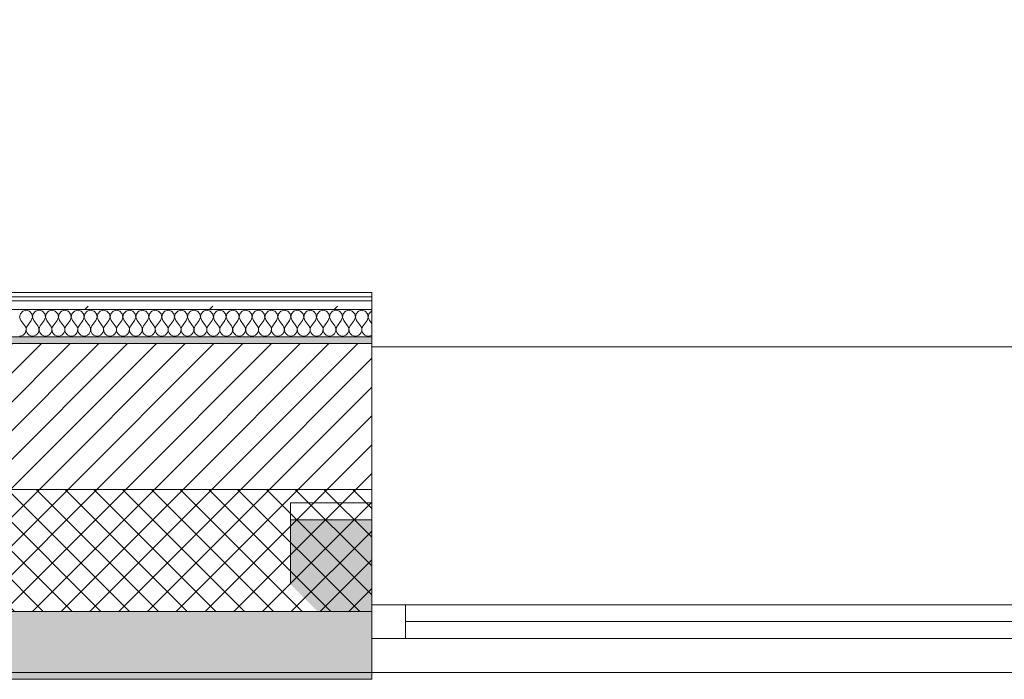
# Model space of a CAD drawing. Header units: millimetres. Extents: x -30280 to 19093, y -17460 to 4378.
# Tile 35 of 188: x -25886 to -24433, y -1699 to -727. Entities that reach past the tile are written whole.
import ezdxf

# ---------------------------------------------------------------- set-up
doc = ezdxf.new("R2010")
doc.units = ezdxf.units.MM
doc.header["$MEASUREMENT"] = 0
doc.linetypes.add('Wipeout_Contour', pattern=[1000, 0, -1000])
for name, color, linetype in [('12_FAÇ_Façana', 7, 'Continuous'), ('Nuevo_06_COT_Generals', 7, 'Continuous'), ('Nuevo_08_E_Envans secs', 7, 'Continuous'), ('Ventanas Archicad', 7, 'Continuous')]:
    doc.layers.add(name, color=color, linetype=linetype)
for name, color, linetype, lineweight in [('12_FAÇ_Façana_Pluma_Nº__1', 7, 'Continuous', 5), ('12_FAÇ_Façana_Pluma_Nº__2', 8, 'Continuous', 5), ('12_FAÇ_Façana_Pluma_Nº__7', 7, 'Continuous', 5), ('Nuevo_06_COT_Generals_Pluma_Nº__1', 7, 'Continuous', 5), ('Nuevo_08_E_Envans secs_Pluma_Nº__1', 7, 'Continuous', 5), ('Ventanas Archicad_Pluma_Nº__1', 7, 'Continuous', 5), ('Ventanas Archicad_Pluma_Nº__7', 7, 'Continuous', 5)]:
    doc.layers.add(name, color=color, linetype=linetype, lineweight=lineweight)
for name, color, linetype, lineweight, true_color in [('12_FAÇ_Façana_Pluma_Nº__102', 7, 'Continuous', 5, 0xcccccc), ('12_FAÇ_Façana_Pluma_Nº__174', 7, 'Continuous', 13, 0xe4ad2c), ('12_FAÇ_Façana_Pluma_Nº__176', 7, 'Continuous', 15, 0x93a0c6), ('Nuevo_08_E_Envans secs_Pluma_Nº__102', 7, 'Continuous', 5, 0xcccccc), ('Nuevo_08_E_Envans secs_Pluma_Nº__171', 171, 'Continuous', 13, 0xaaaaff), ('Nuevo_08_E_Envans secs_Pluma_Nº__177', 7, 'Continuous', 15, 0xf7e046)]:
    doc.layers.add(name, color=color, linetype=linetype, lineweight=lineweight, true_color=true_color)
doc.styles.add('Estilo_Generado_1', font='txt')
doc.dimstyles.new('Estilo_Generado__2', dxfattribs={"dimtxt": 100, "dimasz": 38, "dimexe": 0.18, "dimexo": 300, "dimgap": 0, "dimtad": 1, "dimlfac": 0.001, "dimzin": 0, "dimdsep": 46, "dimtxsty": 'Estilo_Generado_1', "dimblk": 'ARROWHEAD_2', "dimblk1": 'ARROWHEAD_2', "dimblk2": 'ARROWHEAD_2', "dimcen": 0.09, "dimclrd": 7, "dimclre": 7, "dimclrt": 7, "dimadec": 0, "dimazin": 0, "dimtfac": 1, "dimtdec": 4, "dimtmove": 0, "dimatfit": 3, "dimfxl": 0, "dimtolj": 1, "dimtzin": 0, "dimarcsym": 0})
pattern_1 = [(0, (0, 0), (0, 75), [0, -75])]
pattern_2 = [(45, (0, 0), (-183.8478, 183.8478), [195, -65]), (45, (7e-14, 183.85), (-183.8478, 183.8478), [195, -65])]

# ---------------------------------------------------------------- blocks, each defined once
blk = doc.blocks.new('Muro_4_1', base_point=(-28050.8, -1194))
at = {"layer": '12_FAÇ_Façana_Pluma_Nº__102', "linetype": 'Continuous', "lineweight": 0, "true_color": 0xe5e5e5}
for points in [[(-27698, -1689), (-25366.4, -1689), (-25366.4, -1599), (-27762.1, -1599)], [(-27690.8, -1699), (-25366.4, -1699), (-25366.4, -1689), (-27690.8, -1689)]]:
    blk.add_hatch(color=254, dxfattribs=at).paths.add_polyline_path(points)
at = {"layer": '12_FAÇ_Façana_Pluma_Nº__174', "linetype": 'Continuous', "lineweight": 13, "true_color": 0xe4ad2c}
h = blk.add_hatch(dxfattribs=at)
h.set_pattern_fill('SATE_Aislamiento_0001', color=42, style=0, pattern_type=2)
h.set_pattern_definition([(45, (0, 0), (-21.213203, 21.213203), []), (135, (0, 0), (21.213203, 21.213203), [])])
h.paths.add_polyline_path([(-27762.1, -1599), (-25366.4, -1599), (-25366.4, -1419), (-27890.5, -1419)])
at = {"layer": '12_FAÇ_Façana_Pluma_Nº__176', "linetype": 'Continuous', "lineweight": 0, "true_color": 0x495063}
blk.add_hatch(color=251, dxfattribs=at).paths.add_polyline_path([(-25366.4, -1194), (-28050.8, -1194), (-28043.7, -1204), (-25366.4, -1204)])
at = {"layer": '12_FAÇ_Façana_Pluma_Nº__2', "linetype": 'Continuous', "lineweight": 5}
h = blk.add_hatch(dxfattribs=at)
h.set_pattern_fill('Ceramic_0001', color=8, style=0, pattern_type=2)
h.set_pattern_definition([(45, (0, 0), (-21.213203, 21.213203), [])])
h.paths.add_polyline_path([(-27890.5, -1419), (-25366.4, -1419), (-25366.4, -1204), (-28043.7, -1204)])
at = {"layer": '12_FAÇ_Façana_Pluma_Nº__7', "color": 7, "linetype": 'Continuous', "lineweight": 5}
for p, q in [((-25366.4, -1204), (-28043.7, -1204)), ((-27890.5, -1419), (-25366.4, -1419)), ((-27762.1, -1599), (-25366.4, -1599)), ((-27698, -1689), (-25366.4, -1689))]:
    blk.add_line(p, q, dxfattribs=at)
at = {"layer": '12_FAÇ_Façana_Pluma_Nº__7', "color": 7, "linetype": 'Continuous', "lineweight": 5, "flags": 128}
for points in [[(-25366.4, -1194), (-28050.8, -1194)], [(-25366.4, -1204), (-25366.4, -1194)], [(-25366.4, -1419), (-25366.4, -1204)], [(-25366.4, -1599), (-25366.4, -1419)], [(-25366.4, -1689), (-25366.4, -1599)], [(-27690.8, -1699), (-25366.4, -1699)], [(-25366.4, -1699), (-25366.4, -1689)]]:
    blk.add_lwpolyline(points, dxfattribs=at)
blk = doc.blocks.new('Ventana Vertical Multi-Faja 27_5')
at = {"layer": 'Ventanas Archicad_Pluma_Nº__1', "color": 7, "linetype": 'Continuous', "lineweight": 5}
for p, q in [((-600, 50), (600, 50)), ((-600, 0), (-550, 0)), ((-550, 0), (-550, -50)), ((-550, 0), (550, 0)), ((550, -50), (550, 0)), ((550, 0), (600, 0)), ((-550, -25), (550, -25)), ((-550, -50), (-600, -50)), ((550, -50), (-550, -50)), ((600, -50), (550, -50)), ((-600, -200), (-600, -175)), ((600, -200), (600, -175)), ((-600, -430), (600, -430))]:
    blk.add_line(p, q, dxfattribs=at)
at = {"layer": 'Ventanas Archicad_Pluma_Nº__7', "color": 7, "linetype": 'Continuous', "lineweight": 5}
for p, q in [((-600, 50), (-600, 40)), ((600, 50), (600, 40)), ((-600, 40), (-600, 0)), ((-600, 40), (-600, 0)), ((600, 40), (600, 0)), ((600, 40), (600, 0)), ((-600, 0), (-600, -50)), ((-600, 0), (-600, -50)), ((-600, 0), (-600, -50)), ((-600, 0), (-600, -50)), ((600, 0), (600, -50)), ((600, 0), (600, -50)), ((600, 0), (600, -50)), ((600, 0), (600, -50)), ((-600, -50), (-600, -80)), ((-600, -50), (-600, -80)), ((600, -50), (600, -80)), ((600, -50), (600, -80)), ((-600, -80), (-600, -175)), ((-600, -80), (-600, -175)), ((600, -80), (600, -175)), ((600, -80), (600, -175)), ((-600, -200), (-600, -420)), ((600, -200), (600, -420)), ((-600, -420), (-600, -430)), ((600, -420), (600, -430))]:
    blk.add_line(p, q, dxfattribs=at)
blk = doc.blocks.new('Muro_17_1', base_point=(-25366.4, -1209))
at = {"layer": '12_FAÇ_Façana', "linetype": 'Continuous', "lineweight": 0, "true_color": 0x000000}
h = blk.add_hatch(dxfattribs=at)
h.set_pattern_fill('Yeso_0001', color=18, style=0, pattern_type=2)
h.set_pattern_definition(pattern_1)
h.paths.add_polyline_path([(-25366.4, -1439), (-25486.4, -1439), (-25486.4, -1464), (-25366.4, -1464)])
h = blk.add_hatch(dxfattribs=at)
h.set_pattern_fill('Yeso_0001', color=18, style=0, pattern_type=2)
h.set_pattern_definition(pattern_1)
h.paths.add_polyline_path([(-24166.4, -1439), (-24166.4, -1464), (-24046.4, -1464), (-24046.4, -1439)])
at = {"layer": '12_FAÇ_Façana_Pluma_Nº__102', "linetype": 'Continuous', "lineweight": 0, "true_color": 0xe5e5e5}
for points in [[(-25486.4, -1559), (-25366.4, -1679), (-25366.4, -1464), (-25486.4, -1464)], [(-24046.4, -1559), (-24046.4, -1464), (-24166.4, -1464), (-24166.4, -1679)]]:
    blk.add_hatch(color=254, dxfattribs=at).paths.add_polyline_path(points)
at = {"layer": '12_FAÇ_Façana_Pluma_Nº__1', "color": 7, "linetype": 'Continuous', "lineweight": 5}
for p, q in [((-25486.4, -1439), (-25366.4, -1439)), ((-25486.4, -1464), (-25486.4, -1439)), ((-25366.4, -1439), (-25366.4, -1464)), ((-24166.4, -1439), (-24166.4, -1464)), ((-24046.4, -1439), (-24166.4, -1439)), ((-24046.4, -1464), (-24046.4, -1439)), ((-25366.4, -1464), (-25486.4, -1464)), ((-24166.4, -1464), (-24046.4, -1464))]:
    blk.add_line(p, q, dxfattribs=at)
at = {"layer": '12_FAÇ_Façana_Pluma_Nº__7', "color": 7, "linetype": 'Continuous', "lineweight": 5}
for p, q in [((-25366.4, -1219), (-25366.4, -1209)), ((-25366.4, -1439), (-25366.4, -1219)), ((-24166.4, -1219), (-24166.4, -1209)), ((-24166.4, -1439), (-24166.4, -1219)), ((-25486.4, -1559), (-25486.4, -1464)), ((-25366.4, -1559), (-25366.4, -1464)), ((-25366.4, -1559), (-25366.4, -1464)), ((-24166.4, -1559), (-24166.4, -1464)), ((-24166.4, -1559), (-24166.4, -1464)), ((-24046.4, -1559), (-24046.4, -1464)), ((-25366.4, -1589), (-25366.4, -1559)), ((-25366.4, -1589), (-25366.4, -1559)), ((-24166.4, -1589), (-24166.4, -1559)), ((-24166.4, -1589), (-24166.4, -1559)), ((-25366.4, -1639), (-25366.4, -1589)), ((-25366.4, -1639), (-25366.4, -1589)), ((-24166.4, -1639), (-24166.4, -1589)), ((-24166.4, -1639), (-24166.4, -1589)), ((-25366.4, -1679), (-25366.4, -1639)), ((-25366.4, -1679), (-25366.4, -1639)), ((-24166.4, -1679), (-24166.4, -1639)), ((-24166.4, -1679), (-24166.4, -1639)), ((-25366.4, -1689), (-25366.4, -1679)), ((-24166.4, -1689), (-24166.4, -1679))]:
    blk.add_line(p, q, dxfattribs=at)
at = {"layer": 'Ventanas Archicad', "color": 253, "linetype": 'Continuous', "lineweight": 5, "true_color": 0xa4a4a6, "zscale": 1000, "rotation": 180}
blk.add_blockref('Ventana Vertical Multi-Faja 27_5', (-24766.4, -1639), dxfattribs=at)
blk = doc.blocks.new('*X425')
at = {"layer": 'Nuevo_08_E_Envans secs_Pluma_Nº__102', "color": 254, "linetype": 'Continuous', "lineweight": 5, "true_color": 0xcccccc}
for p, q in [((-25884.7, -1160.2), (-25885.7, -1165.3)), ((-25881.2, -1156.4), (-25884.7, -1160.2)), ((-25876.2, -1154.9), (-25881.2, -1156.4)), ((-25871.2, -1156.4), (-25876.2, -1154.9)), ((-25867.7, -1160.2), (-25871.2, -1156.4)), ((-25866.7, -1165.3), (-25867.7, -1160.2)), ((-25865.7, -1160.2), (-25866.6, -1165.3)), ((-25862.1, -1156.4), (-25865.7, -1160.2)), ((-25857.1, -1154.9), (-25862.1, -1156.4)), ((-25852.1, -1156.4), (-25857.1, -1154.9)), ((-25848.6, -1160.2), (-25852.1, -1156.4)), ((-25847.7, -1165.3), (-25848.6, -1160.2)), ((-25846.6, -1160.2), (-25847.6, -1165.3)), ((-25843.1, -1156.4), (-25846.6, -1160.2)), ((-25838.1, -1154.9), (-25843.1, -1156.4)), ((-25833.1, -1156.4), (-25838.1, -1154.9)), ((-25829.6, -1160.2), (-25833.1, -1156.4)), ((-25828.6, -1165.3), (-25829.6, -1160.2)), ((-25827.6, -1160.2), (-25828.5, -1165.3)), ((-25824.1, -1156.4), (-25827.6, -1160.2)), ((-25819, -1154.9), (-25824.1, -1156.4)), ((-25814, -1156.4), (-25819, -1154.9)), ((-25810.5, -1160.2), (-25814, -1156.4)), ((-25809.6, -1165.3), (-25810.5, -1160.2)), ((-25808.5, -1160.2), (-25809.5, -1165.3)), ((-25805, -1156.4), (-25808.5, -1160.2)), ((-25800, -1154.9), (-25805, -1156.4)), ((-25795, -1156.4), (-25800, -1154.9)), ((-25791.5, -1160.2), (-25795, -1156.4)), ((-25790.5, -1165.3), (-25791.5, -1160.2)), ((-25789.5, -1160.2), (-25790.4, -1165.3)), ((-25786, -1156.4), (-25789.5, -1160.2)), ((-25781, -1154.9), (-25786, -1156.4)), ((-25775.9, -1156.4), (-25781, -1154.9)), ((-25772.4, -1160.2), (-25775.9, -1156.4)), ((-25771.5, -1165.3), (-25772.4, -1160.2)), ((-25770.4, -1160.2), (-25771.4, -1165.3)), ((-25766.9, -1156.4), (-25770.4, -1160.2)), ((-25761.9, -1154.9), (-25766.9, -1156.4)), ((-25756.9, -1156.4), (-25761.9, -1154.9)), ((-25753.4, -1160.2), (-25756.9, -1156.4)), ((-25752.4, -1165.3), (-25753.4, -1160.2)), ((-25751.4, -1160.2), (-25752.3, -1165.3)), ((-25747.9, -1156.4), (-25751.4, -1160.2)), ((-25742.9, -1154.9), (-25747.9, -1156.4)), ((-25737.9, -1156.4), (-25742.9, -1154.9)), ((-25734.3, -1160.2), (-25737.9, -1156.4)), ((-25733.4, -1165.3), (-25734.3, -1160.2)), ((-25732.3, -1160.2), (-25733.3, -1165.3)), ((-25728.8, -1156.4), (-25732.3, -1160.2)), ((-25723.8, -1154.9), (-25728.8, -1156.4)), ((-25718.8, -1156.4), (-25723.8, -1154.9)), ((-25715.3, -1160.2), (-25718.8, -1156.4)), ((-25714.3, -1165.3), (-25715.3, -1160.2)), ((-25713.3, -1160.2), (-25714.2, -1165.3)), ((-25709.8, -1156.4), (-25713.3, -1160.2)), ((-25704.8, -1154.9), (-25709.8, -1156.4)), ((-25699.8, -1156.4), (-25704.8, -1154.9)), ((-25696.2, -1160.2), (-25699.8, -1156.4)), ((-25695.3, -1165.3), (-25696.2, -1160.2)), ((-25694.2, -1160.2), (-25695.2, -1165.3)), ((-25690.7, -1156.4), (-25694.2, -1160.2)), ((-25685.7, -1154.9), (-25690.7, -1156.4)), ((-25680.7, -1156.4), (-25685.7, -1154.9)), ((-25677.2, -1160.2), (-25680.7, -1156.4)), ((-25676.2, -1165.3), (-25677.2, -1160.2)), ((-25675.2, -1160.2), (-25676.2, -1165.3)), ((-25671.7, -1156.4), (-25675.2, -1160.2)), ((-25666.7, -1154.9), (-25671.7, -1156.4)), ((-25661.7, -1156.4), (-25666.7, -1154.9)), ((-25658.1, -1160.2), (-25661.7, -1156.4)), ((-25657.2, -1165.3), (-25658.1, -1160.2)), ((-25656.1, -1160.2), (-25657.1, -1165.3)), ((-25652.6, -1156.4), (-25656.1, -1160.2)), ((-25647.6, -1154.9), (-25652.6, -1156.4)), ((-25642.6, -1156.4), (-25647.6, -1154.9)), ((-25639.1, -1160.2), (-25642.6, -1156.4)), ((-25638.1, -1165.3), (-25639.1, -1160.2)), ((-25637.1, -1160.2), (-25638.1, -1165.3)), ((-25633.6, -1156.4), (-25637.1, -1160.2)), ((-25628.6, -1154.9), (-25633.6, -1156.4)), ((-25623.6, -1156.4), (-25628.6, -1154.9)), ((-25620.1, -1160.2), (-25623.6, -1156.4)), ((-25619.1, -1165.3), (-25620.1, -1160.2)), ((-25618, -1160.2), (-25619, -1165.3)), ((-25614.5, -1156.4), (-25618, -1160.2)), ((-25609.5, -1154.9), (-25614.5, -1156.4)), ((-25604.5, -1156.4), (-25609.5, -1154.9)), ((-25601, -1160.2), (-25604.5, -1156.4)), ((-25600, -1165.3), (-25601, -1160.2)), ((-25599, -1160.2), (-25600, -1165.3)), ((-25595.5, -1156.4), (-25599, -1160.2)), ((-25590.5, -1154.9), (-25595.5, -1156.4)), ((-25585.5, -1156.4), (-25590.5, -1154.9)), ((-25582, -1160.2), (-25585.5, -1156.4)), ((-25581, -1165.3), (-25582, -1160.2)), ((-25579.9, -1160.2), (-25580.9, -1165.3)), ((-25576.4, -1156.4), (-25579.9, -1160.2)), ((-25571.4, -1154.9), (-25576.4, -1156.4)), ((-25566.4, -1156.4), (-25571.4, -1154.9)), ((-25562.9, -1160.2), (-25566.4, -1156.4)), ((-25561.9, -1165.3), (-25562.9, -1160.2)), ((-25560.9, -1160.2), (-25561.9, -1165.3)), ((-25557.4, -1156.4), (-25560.9, -1160.2)), ((-25552.4, -1154.9), (-25557.4, -1156.4)), ((-25547.4, -1156.4), (-25552.4, -1154.9)), ((-25543.9, -1160.2), (-25547.4, -1156.4)), ((-25542.9, -1165.3), (-25543.9, -1160.2)), ((-25541.9, -1160.2), (-25542.8, -1165.3)), ((-25538.3, -1156.4), (-25541.9, -1160.2)), ((-25533.3, -1154.9), (-25538.3, -1156.4)), ((-25528.3, -1156.4), (-25533.3, -1154.9)), ((-25524.8, -1160.2), (-25528.3, -1156.4)), ((-25523.8, -1165.3), (-25524.8, -1160.2)), ((-25522.8, -1160.2), (-25523.8, -1165.3)), ((-25519.3, -1156.4), (-25522.8, -1160.2)), ((-25514.3, -1154.9), (-25519.3, -1156.4)), ((-25509.3, -1156.4), (-25514.3, -1154.9)), ((-25505.8, -1160.2), (-25509.3, -1156.4)), ((-25504.8, -1165.3), (-25505.8, -1160.2)), ((-25503.8, -1160.2), (-25504.7, -1165.3)), ((-25500.2, -1156.4), (-25503.8, -1160.2)), ((-25495.2, -1154.9), (-25500.2, -1156.4)), ((-25490.2, -1156.4), (-25495.2, -1154.9)), ((-25486.7, -1160.2), (-25490.2, -1156.4)), ((-25485.8, -1165.3), (-25486.7, -1160.2)), ((-25484.7, -1160.2), (-25485.7, -1165.3)), ((-25481.2, -1156.4), (-25484.7, -1160.2)), ((-25476.2, -1154.9), (-25481.2, -1156.4)), ((-25471.2, -1156.4), (-25476.2, -1154.9)), ((-25467.7, -1160.2), (-25471.2, -1156.4)), ((-25466.7, -1165.3), (-25467.7, -1160.2)), ((-25465.7, -1160.2), (-25466.6, -1165.3)), ((-25462.1, -1156.4), (-25465.7, -1160.2)), ((-25457.1, -1154.9), (-25462.1, -1156.4)), ((-25452.1, -1156.4), (-25457.1, -1154.9)), ((-25448.6, -1160.2), (-25452.1, -1156.4)), ((-25447.7, -1165.3), (-25448.6, -1160.2)), ((-25446.6, -1160.2), (-25447.6, -1165.3)), ((-25443.1, -1156.4), (-25446.6, -1160.2)), ((-25438.1, -1154.9), (-25443.1, -1156.4)), ((-25433.1, -1156.4), (-25438.1, -1154.9)), ((-25429.6, -1160.2), (-25433.1, -1156.4)), ((-25428.6, -1165.3), (-25429.6, -1160.2)), ((-25427.6, -1160.2), (-25428.5, -1165.3)), ((-25424.1, -1156.4), (-25427.6, -1160.2)), ((-25419, -1154.9), (-25424.1, -1156.4)), ((-25414, -1156.4), (-25419, -1154.9)), ((-25410.5, -1160.2), (-25414, -1156.4)), ((-25409.6, -1165.3), (-25410.5, -1160.2)), ((-25408.5, -1160.2), (-25409.5, -1165.3)), ((-25405, -1156.4), (-25408.5, -1160.2)), ((-25400, -1154.9), (-25405, -1156.4)), ((-25395, -1156.4), (-25400, -1154.9)), ((-25391.5, -1160.2), (-25395, -1156.4)), ((-25390.5, -1165.3), (-25391.5, -1160.2)), ((-25389.5, -1160.2), (-25390.4, -1165.3)), ((-25386, -1156.4), (-25389.5, -1160.2)), ((-25381, -1154.9), (-25386, -1156.4)), ((-25375.9, -1156.4), (-25381, -1154.9)), ((-25372.4, -1160.2), (-25375.9, -1156.4)), ((-25371.5, -1165.3), (-25372.4, -1160.2)), ((-25370.4, -1160.2), (-25371.4, -1165.3)), ((-25366.9, -1156.4), (-25370.4, -1160.2)), ((-25366.4, -1156.2), (-25366.9, -1156.4)), ((-25885.7, -1165.3), (-25883.8, -1170.2)), ((-25883.8, -1170.2), (-25878.1, -1177.8)), ((-25868.6, -1170.2), (-25874.3, -1177.8)), ((-25868.6, -1170.2), (-25866.7, -1165.3)), ((-25866.6, -1165.3), (-25864.8, -1170.2)), ((-25864.8, -1170.2), (-25859, -1177.8)), ((-25849.5, -1170.2), (-25855.2, -1177.8)), ((-25849.5, -1170.2), (-25847.7, -1165.3)), ((-25847.6, -1165.3), (-25845.7, -1170.2)), ((-25845.7, -1170.2), (-25840, -1177.8)), ((-25830.5, -1170.2), (-25836.2, -1177.8)), ((-25830.5, -1170.2), (-25828.6, -1165.3)), ((-25828.5, -1165.3), (-25826.7, -1170.2)), ((-25826.7, -1170.2), (-25821, -1177.8)), ((-25811.4, -1170.2), (-25817.1, -1177.8)), ((-25811.4, -1170.2), (-25809.6, -1165.3)), ((-25809.5, -1165.3), (-25807.6, -1170.2)), ((-25807.6, -1170.2), (-25801.9, -1177.8)), ((-25792.4, -1170.2), (-25798.1, -1177.8)), ((-25792.4, -1170.2), (-25790.5, -1165.3)), ((-25790.4, -1165.3), (-25788.6, -1170.2)), ((-25788.6, -1170.2), (-25782.9, -1177.8)), ((-25773.3, -1170.2), (-25779, -1177.8)), ((-25773.3, -1170.2), (-25771.5, -1165.3)), ((-25771.4, -1165.3), (-25769.5, -1170.2)), ((-25769.5, -1170.2), (-25763.8, -1177.8)), ((-25754.3, -1170.2), (-25760, -1177.8)), ((-25754.3, -1170.2), (-25752.4, -1165.3)), ((-25752.3, -1165.3), (-25750.5, -1170.2)), ((-25750.5, -1170.2), (-25744.8, -1177.8)), ((-25735.2, -1170.2), (-25741, -1177.8)), ((-25735.2, -1170.2), (-25733.4, -1165.3)), ((-25733.3, -1165.3), (-25731.4, -1170.2)), ((-25731.4, -1170.2), (-25725.7, -1177.8)), ((-25716.2, -1170.2), (-25721.9, -1177.8)), ((-25716.2, -1170.2), (-25714.3, -1165.3)), ((-25714.2, -1165.3), (-25712.4, -1170.2)), ((-25712.4, -1170.2), (-25706.7, -1177.8)), ((-25697.1, -1170.2), (-25702.9, -1177.8)), ((-25697.1, -1170.2), (-25695.3, -1165.3)), ((-25695.2, -1165.3), (-25693.3, -1170.2)), ((-25693.3, -1170.2), (-25687.6, -1177.8)), ((-25678.1, -1170.2), (-25683.8, -1177.8)), ((-25678.1, -1170.2), (-25676.2, -1165.3)), ((-25676.2, -1165.3), (-25674.3, -1170.2)), ((-25674.3, -1170.2), (-25668.6, -1177.8)), ((-25659, -1170.2), (-25664.8, -1177.8)), ((-25659, -1170.2), (-25657.2, -1165.3)), ((-25657.1, -1165.3), (-25655.2, -1170.2)), ((-25655.2, -1170.2), (-25649.5, -1177.8)), ((-25640, -1170.2), (-25645.7, -1177.8)), ((-25640, -1170.2), (-25638.1, -1165.3)), ((-25638.1, -1165.3), (-25636.2, -1170.2)), ((-25636.2, -1170.2), (-25630.5, -1177.8)), ((-25621, -1170.2), (-25626.7, -1177.8)), ((-25621, -1170.2), (-25619.1, -1165.3)), ((-25619, -1165.3), (-25617.1, -1170.2)), ((-25617.1, -1170.2), (-25611.4, -1177.8)), ((-25601.9, -1170.2), (-25607.6, -1177.8)), ((-25601.9, -1170.2), (-25600, -1165.3)), ((-25600, -1165.3), (-25598.1, -1170.2)), ((-25598.1, -1170.2), (-25592.4, -1177.8)), ((-25582.9, -1170.2), (-25588.6, -1177.8)), ((-25582.9, -1170.2), (-25581, -1165.3)), ((-25580.9, -1165.3), (-25579, -1170.2)), ((-25579, -1170.2), (-25573.3, -1177.8)), ((-25563.8, -1170.2), (-25569.5, -1177.8)), ((-25563.8, -1170.2), (-25561.9, -1165.3)), ((-25561.9, -1165.3), (-25560, -1170.2)), ((-25560, -1170.2), (-25554.3, -1177.8)), ((-25544.8, -1170.2), (-25550.5, -1177.8)), ((-25544.8, -1170.2), (-25542.9, -1165.3)), ((-25542.8, -1165.3), (-25541, -1170.2)), ((-25541, -1170.2), (-25535.2, -1177.8)), ((-25525.7, -1170.2), (-25531.4, -1177.8)), ((-25525.7, -1170.2), (-25523.8, -1165.3)), ((-25523.8, -1165.3), (-25521.9, -1170.2)), ((-25521.9, -1170.2), (-25516.2, -1177.8)), ((-25506.7, -1170.2), (-25512.4, -1177.8)), ((-25506.7, -1170.2), (-25504.8, -1165.3)), ((-25504.7, -1165.3), (-25502.9, -1170.2)), ((-25502.9, -1170.2), (-25497.1, -1177.8)), ((-25487.6, -1170.2), (-25493.3, -1177.8)), ((-25487.6, -1170.2), (-25485.8, -1165.3)), ((-25485.7, -1165.3), (-25483.8, -1170.2)), ((-25483.8, -1170.2), (-25478.1, -1177.8)), ((-25468.6, -1170.2), (-25474.3, -1177.8)), ((-25468.6, -1170.2), (-25466.7, -1165.3)), ((-25466.6, -1165.3), (-25464.8, -1170.2)), ((-25464.8, -1170.2), (-25459, -1177.8)), ((-25449.5, -1170.2), (-25455.2, -1177.8)), ((-25449.5, -1170.2), (-25447.7, -1165.3)), ((-25447.6, -1165.3), (-25445.7, -1170.2)), ((-25445.7, -1170.2), (-25440, -1177.8)), ((-25430.5, -1170.2), (-25436.2, -1177.8)), ((-25430.5, -1170.2), (-25428.6, -1165.3)), ((-25428.5, -1165.3), (-25426.7, -1170.2)), ((-25426.7, -1170.2), (-25421, -1177.8)), ((-25411.4, -1170.2), (-25417.1, -1177.8)), ((-25411.4, -1170.2), (-25409.6, -1165.3)), ((-25409.5, -1165.3), (-25407.6, -1170.2)), ((-25407.6, -1170.2), (-25401.9, -1177.8)), ((-25392.4, -1170.2), (-25398.1, -1177.8)), ((-25392.4, -1170.2), (-25390.5, -1165.3)), ((-25390.4, -1165.3), (-25388.6, -1170.2)), ((-25388.6, -1170.2), (-25382.9, -1177.8)), ((-25373.3, -1170.2), (-25379, -1177.8)), ((-25373.3, -1170.2), (-25371.5, -1165.3)), ((-25371.4, -1165.3), (-25369.5, -1170.2)), ((-25369.5, -1170.2), (-25366.4, -1174.3)), ((-25880.7, -1191.6), (-25878.7, -1189.9)), ((-25878.7, -1189.9), (-25877.2, -1187.8)), ((-25876.8, -1180.1), (-25878.1, -1177.8)), ((-25877.2, -1187.8), (-25876.4, -1185.3)), ((-25876.2, -1182.6), (-25876.8, -1180.1)), ((-25876.4, -1185.3), (-25876.2, -1182.6)), ((-25875.6, -1180.1), (-25876.2, -1182.6)), ((-25876.2, -1182.6), (-25876, -1185.3)), ((-25876, -1185.3), (-25875.2, -1187.8)), ((-25874.3, -1177.8), (-25875.6, -1180.1)), ((-25875.2, -1187.8), (-25873.7, -1189.9)), ((-25873.7, -1189.9), (-25871.7, -1191.6)), ((-25861.7, -1191.6), (-25859.6, -1189.9)), ((-25859.6, -1189.9), (-25858.1, -1187.8)), ((-25857.8, -1180.1), (-25859, -1177.8)), ((-25858.1, -1187.8), (-25857.3, -1185.3)), ((-25857.2, -1182.6), (-25857.8, -1180.1)), ((-25857.3, -1185.3), (-25857.2, -1182.6)), ((-25856.5, -1180.1), (-25857.1, -1182.6)), ((-25857.1, -1182.6), (-25857, -1185.3)), ((-25857, -1185.3), (-25856.1, -1187.8)), ((-25855.2, -1177.8), (-25856.5, -1180.1)), ((-25856.1, -1187.8), (-25854.6, -1189.9)), ((-25854.6, -1189.9), (-25852.6, -1191.6)), ((-25842.6, -1191.6), (-25840.6, -1189.9)), ((-25840.6, -1189.9), (-25839.1, -1187.8)), ((-25838.7, -1180.1), (-25840, -1177.8)), ((-25839.1, -1187.8), (-25838.3, -1185.3)), ((-25838.1, -1182.6), (-25838.7, -1180.1)), ((-25838.3, -1185.3), (-25838.1, -1182.6)), ((-25837.5, -1180.1), (-25838.1, -1182.6)), ((-25838.1, -1182.6), (-25837.9, -1185.3)), ((-25837.9, -1185.3), (-25837.1, -1187.8)), ((-25836.2, -1177.8), (-25837.5, -1180.1)), ((-25837.1, -1187.8), (-25835.6, -1189.9)), ((-25835.6, -1189.9), (-25833.6, -1191.6)), ((-25823.6, -1191.6), (-25821.5, -1189.9)), ((-25821.5, -1189.9), (-25820.1, -1187.8)), ((-25819.7, -1180.1), (-25821, -1177.8)), ((-25820.1, -1187.8), (-25819.2, -1185.3)), ((-25819.1, -1182.6), (-25819.7, -1180.1)), ((-25819.2, -1185.3), (-25819.1, -1182.6)), ((-25818.4, -1180.1), (-25819, -1182.6)), ((-25819, -1182.6), (-25818.9, -1185.3)), ((-25818.9, -1185.3), (-25818, -1187.8)), ((-25817.1, -1177.8), (-25818.4, -1180.1)), ((-25818, -1187.8), (-25816.6, -1189.9)), ((-25816.6, -1189.9), (-25814.5, -1191.6)), ((-25804.5, -1191.6), (-25802.5, -1189.9)), ((-25802.5, -1189.9), (-25801, -1187.8)), ((-25800.6, -1180.1), (-25801.9, -1177.8)), ((-25801, -1187.8), (-25800.2, -1185.3)), ((-25800, -1182.6), (-25800.6, -1180.1)), ((-25800.2, -1185.3), (-25800, -1182.6)), ((-25799.4, -1180.1), (-25800, -1182.6)), ((-25800, -1182.6), (-25799.8, -1185.3)), ((-25799.8, -1185.3), (-25799, -1187.8)), ((-25798.1, -1177.8), (-25799.4, -1180.1)), ((-25799, -1187.8), (-25797.5, -1189.9)), ((-25797.5, -1189.9), (-25795.5, -1191.6)), ((-25785.5, -1191.6), (-25783.4, -1189.9)), ((-25783.4, -1189.9), (-25782, -1187.8)), ((-25781.6, -1180.1), (-25782.9, -1177.8)), ((-25782, -1187.8), (-25781.1, -1185.3)), ((-25781, -1182.6), (-25781.6, -1180.1)), ((-25781.1, -1185.3), (-25781, -1182.6)), ((-25780.3, -1180.1), (-25780.9, -1182.6)), ((-25780.9, -1182.6), (-25780.8, -1185.3)), ((-25780.8, -1185.3), (-25779.9, -1187.8)), ((-25779, -1177.8), (-25780.3, -1180.1)), ((-25779.9, -1187.8), (-25778.5, -1189.9)), ((-25778.5, -1189.9), (-25776.4, -1191.6)), ((-25766.4, -1191.6), (-25764.4, -1189.9)), ((-25764.4, -1189.9), (-25762.9, -1187.8)), ((-25762.5, -1180.1), (-25763.8, -1177.8)), ((-25762.9, -1187.8), (-25762.1, -1185.3)), ((-25761.9, -1182.6), (-25762.5, -1180.1)), ((-25762.1, -1185.3), (-25761.9, -1182.6)), ((-25761.3, -1180.1), (-25761.9, -1182.6)), ((-25761.9, -1182.6), (-25761.7, -1185.3)), ((-25761.7, -1185.3), (-25760.9, -1187.8)), ((-25760, -1177.8), (-25761.3, -1180.1)), ((-25760.9, -1187.8), (-25759.4, -1189.9)), ((-25759.4, -1189.9), (-25757.4, -1191.6)), ((-25747.4, -1191.6), (-25745.4, -1189.9)), ((-25745.4, -1189.9), (-25743.9, -1187.8)), ((-25743.5, -1180.1), (-25744.8, -1177.8)), ((-25743.9, -1187.8), (-25743, -1185.3)), ((-25742.9, -1182.6), (-25743.5, -1180.1)), ((-25743, -1185.3), (-25742.9, -1182.6)), ((-25742.2, -1180.1), (-25742.8, -1182.6)), ((-25742.8, -1182.6), (-25742.7, -1185.3)), ((-25742.7, -1185.3), (-25741.9, -1187.8)), ((-25741, -1177.8), (-25742.2, -1180.1)), ((-25741.9, -1187.8), (-25740.4, -1189.9)), ((-25740.4, -1189.9), (-25738.3, -1191.6)), ((-25728.3, -1191.6), (-25726.3, -1189.9)), ((-25726.3, -1189.9), (-25724.8, -1187.8)), ((-25724.4, -1180.1), (-25725.7, -1177.8)), ((-25724.8, -1187.8), (-25724, -1185.3)), ((-25723.8, -1182.6), (-25724.4, -1180.1)), ((-25724, -1185.3), (-25723.8, -1182.6)), ((-25723.2, -1180.1), (-25723.8, -1182.6)), ((-25723.8, -1182.6), (-25723.6, -1185.3)), ((-25723.6, -1185.3), (-25722.8, -1187.8)), ((-25721.9, -1177.8), (-25723.2, -1180.1)), ((-25722.8, -1187.8), (-25721.3, -1189.9)), ((-25721.3, -1189.9), (-25719.3, -1191.6)), ((-25709.3, -1191.6), (-25707.3, -1189.9)), ((-25707.3, -1189.9), (-25705.8, -1187.8)), ((-25705.4, -1180.1), (-25706.7, -1177.8)), ((-25705.8, -1187.8), (-25704.9, -1185.3)), ((-25704.8, -1182.6), (-25705.4, -1180.1)), ((-25704.9, -1185.3), (-25704.8, -1182.6)), ((-25704.1, -1180.1), (-25704.7, -1182.6)), ((-25704.7, -1182.6), (-25704.6, -1185.3)), ((-25704.6, -1185.3), (-25703.8, -1187.8)), ((-25702.9, -1177.8), (-25704.1, -1180.1)), ((-25703.8, -1187.8), (-25702.3, -1189.9)), ((-25702.3, -1189.9), (-25700.2, -1191.6)), ((-25690.2, -1191.6), (-25688.2, -1189.9)), ((-25688.2, -1189.9), (-25686.7, -1187.8)), ((-25686.3, -1180.1), (-25687.6, -1177.8)), ((-25686.7, -1187.8), (-25685.9, -1185.3)), ((-25685.8, -1182.6), (-25686.3, -1180.1)), ((-25685.9, -1185.3), (-25685.8, -1182.6)), ((-25685.1, -1180.1), (-25685.7, -1182.6)), ((-25685.7, -1182.6), (-25685.5, -1185.3)), ((-25685.5, -1185.3), (-25684.7, -1187.8)), ((-25683.8, -1177.8), (-25685.1, -1180.1)), ((-25684.7, -1187.8), (-25683.2, -1189.9)), ((-25683.2, -1189.9), (-25681.2, -1191.6)), ((-25671.2, -1191.6), (-25669.2, -1189.9)), ((-25669.2, -1189.9), (-25667.7, -1187.8)), ((-25667.3, -1180.1), (-25668.6, -1177.8)), ((-25667.7, -1187.8), (-25666.8, -1185.3)), ((-25666.7, -1182.6), (-25667.3, -1180.1)), ((-25666.8, -1185.3), (-25666.7, -1182.6)), ((-25666, -1180.1), (-25666.6, -1182.6)), ((-25666.6, -1182.6), (-25666.5, -1185.3)), ((-25666.5, -1185.3), (-25665.7, -1187.8)), ((-25664.8, -1177.8), (-25666, -1180.1)), ((-25665.7, -1187.8), (-25664.2, -1189.9)), ((-25664.2, -1189.9), (-25662.1, -1191.6)), ((-25652.1, -1191.6), (-25650.1, -1189.9)), ((-25650.1, -1189.9), (-25648.6, -1187.8)), ((-25648.3, -1180.1), (-25649.5, -1177.8)), ((-25648.6, -1187.8), (-25647.8, -1185.3)), ((-25647.7, -1182.6), (-25648.3, -1180.1)), ((-25647.8, -1185.3), (-25647.7, -1182.6)), ((-25647, -1180.1), (-25647.6, -1182.6)), ((-25647.6, -1182.6), (-25647.5, -1185.3)), ((-25647.5, -1185.3), (-25646.6, -1187.8)), ((-25645.7, -1177.8), (-25647, -1180.1)), ((-25646.6, -1187.8), (-25645.1, -1189.9)), ((-25645.1, -1189.9), (-25643.1, -1191.6)), ((-25633.1, -1191.6), (-25631.1, -1189.9)), ((-25631.1, -1189.9), (-25629.6, -1187.8)), ((-25629.2, -1180.1), (-25630.5, -1177.8)), ((-25629.6, -1187.8), (-25628.7, -1185.3)), ((-25628.6, -1182.6), (-25629.2, -1180.1)), ((-25628.7, -1185.3), (-25628.6, -1182.6)), ((-25627.9, -1180.1), (-25628.5, -1182.6)), ((-25628.5, -1182.6), (-25628.4, -1185.3)), ((-25628.4, -1185.3), (-25627.6, -1187.8)), ((-25626.7, -1177.8), (-25627.9, -1180.1)), ((-25627.6, -1187.8), (-25626.1, -1189.9)), ((-25626.1, -1189.9), (-25624.1, -1191.6)), ((-25614, -1191.6), (-25612, -1189.9)), ((-25612, -1189.9), (-25610.5, -1187.8)), ((-25610.2, -1180.1), (-25611.4, -1177.8)), ((-25610.5, -1187.8), (-25609.7, -1185.3)), ((-25609.6, -1182.6), (-25610.2, -1180.1)), ((-25609.7, -1185.3), (-25609.6, -1182.6)), ((-25608.9, -1180.1), (-25609.5, -1182.6)), ((-25609.5, -1182.6), (-25609.4, -1185.3)), ((-25609.4, -1185.3), (-25608.5, -1187.8)), ((-25607.6, -1177.8), (-25608.9, -1180.1)), ((-25608.5, -1187.8), (-25607, -1189.9)), ((-25607, -1189.9), (-25605, -1191.6)), ((-25595, -1191.6), (-25593, -1189.9)), ((-25593, -1189.9), (-25591.5, -1187.8)), ((-25591.1, -1180.1), (-25592.4, -1177.8)), ((-25591.5, -1187.8), (-25590.6, -1185.3)), ((-25590.5, -1182.6), (-25591.1, -1180.1)), ((-25590.6, -1185.3), (-25590.5, -1182.6)), ((-25589.8, -1180.1), (-25590.4, -1182.6)), ((-25590.4, -1182.6), (-25590.3, -1185.3)), ((-25590.3, -1185.3), (-25589.5, -1187.8)), ((-25588.6, -1177.8), (-25589.8, -1180.1)), ((-25589.5, -1187.8), (-25588, -1189.9)), ((-25588, -1189.9), (-25586, -1191.6)), ((-25575.9, -1191.6), (-25573.9, -1189.9)), ((-25573.9, -1189.9), (-25572.4, -1187.8)), ((-25572.1, -1180.1), (-25573.3, -1177.8)), ((-25572.4, -1187.8), (-25571.6, -1185.3)), ((-25571.5, -1182.6), (-25572.1, -1180.1)), ((-25571.6, -1185.3), (-25571.5, -1182.6)), ((-25570.8, -1180.1), (-25571.4, -1182.6)), ((-25571.4, -1182.6), (-25571.3, -1185.3)), ((-25571.3, -1185.3), (-25570.4, -1187.8)), ((-25569.5, -1177.8), (-25570.8, -1180.1)), ((-25570.4, -1187.8), (-25568.9, -1189.9)), ((-25568.9, -1189.9), (-25566.9, -1191.6)), ((-25556.9, -1191.6), (-25554.9, -1189.9)), ((-25554.9, -1189.9), (-25553.4, -1187.8)), ((-25553, -1180.1), (-25554.3, -1177.8)), ((-25553.4, -1187.8), (-25552.5, -1185.3)), ((-25552.4, -1182.6), (-25553, -1180.1)), ((-25552.5, -1185.3), (-25552.4, -1182.6)), ((-25551.7, -1180.1), (-25552.3, -1182.6)), ((-25552.3, -1182.6), (-25552.2, -1185.3)), ((-25552.2, -1185.3), (-25551.4, -1187.8)), ((-25550.5, -1177.8), (-25551.7, -1180.1)), ((-25551.4, -1187.8), (-25549.9, -1189.9)), ((-25549.9, -1189.9), (-25547.9, -1191.6)), ((-25537.9, -1191.6), (-25535.8, -1189.9)), ((-25535.8, -1189.9), (-25534.3, -1187.8)), ((-25534, -1180.1), (-25535.2, -1177.8)), ((-25534.3, -1187.8), (-25533.5, -1185.3)), ((-25533.4, -1182.6), (-25534, -1180.1)), ((-25533.5, -1185.3), (-25533.4, -1182.6)), ((-25532.7, -1180.1), (-25533.3, -1182.6)), ((-25533.3, -1182.6), (-25533.2, -1185.3)), ((-25533.2, -1185.3), (-25532.3, -1187.8)), ((-25531.4, -1177.8), (-25532.7, -1180.1)), ((-25532.3, -1187.8), (-25530.8, -1189.9)), ((-25530.8, -1189.9), (-25528.8, -1191.6)), ((-25518.8, -1191.6), (-25516.8, -1189.9)), ((-25516.8, -1189.9), (-25515.3, -1187.8)), ((-25514.9, -1180.1), (-25516.2, -1177.8)), ((-25515.3, -1187.8), (-25514.5, -1185.3)), ((-25514.3, -1182.6), (-25514.9, -1180.1)), ((-25514.5, -1185.3), (-25514.3, -1182.6)), ((-25513.7, -1180.1), (-25514.2, -1182.6)), ((-25514.2, -1182.6), (-25514.1, -1185.3)), ((-25514.1, -1185.3), (-25513.3, -1187.8)), ((-25512.4, -1177.8), (-25513.7, -1180.1)), ((-25513.3, -1187.8), (-25511.8, -1189.9)), ((-25511.8, -1189.9), (-25509.8, -1191.6)), ((-25499.8, -1191.6), (-25497.7, -1189.9)), ((-25497.7, -1189.9), (-25496.2, -1187.8)), ((-25495.9, -1180.1), (-25497.1, -1177.8)), ((-25496.2, -1187.8), (-25495.4, -1185.3)), ((-25495.3, -1182.6), (-25495.9, -1180.1)), ((-25495.4, -1185.3), (-25495.3, -1182.6)), ((-25494.6, -1180.1), (-25495.2, -1182.6)), ((-25495.2, -1182.6), (-25495.1, -1185.3)), ((-25495.1, -1185.3), (-25494.2, -1187.8)), ((-25493.3, -1177.8), (-25494.6, -1180.1)), ((-25494.2, -1187.8), (-25492.7, -1189.9)), ((-25492.7, -1189.9), (-25490.7, -1191.6)), ((-25480.7, -1191.6), (-25478.7, -1189.9)), ((-25478.7, -1189.9), (-25477.2, -1187.8)), ((-25476.8, -1180.1), (-25478.1, -1177.8)), ((-25477.2, -1187.8), (-25476.4, -1185.3)), ((-25476.2, -1182.6), (-25476.8, -1180.1)), ((-25476.4, -1185.3), (-25476.2, -1182.6)), ((-25475.6, -1180.1), (-25476.2, -1182.6)), ((-25476.2, -1182.6), (-25476, -1185.3)), ((-25476, -1185.3), (-25475.2, -1187.8)), ((-25474.3, -1177.8), (-25475.6, -1180.1)), ((-25475.2, -1187.8), (-25473.7, -1189.9)), ((-25473.7, -1189.9), (-25471.7, -1191.6)), ((-25461.7, -1191.6), (-25459.6, -1189.9)), ((-25459.6, -1189.9), (-25458.1, -1187.8)), ((-25457.8, -1180.1), (-25459, -1177.8)), ((-25458.1, -1187.8), (-25457.3, -1185.3)), ((-25457.2, -1182.6), (-25457.8, -1180.1)), ((-25457.3, -1185.3), (-25457.2, -1182.6)), ((-25456.5, -1180.1), (-25457.1, -1182.6)), ((-25457.1, -1182.6), (-25457, -1185.3)), ((-25457, -1185.3), (-25456.1, -1187.8)), ((-25455.2, -1177.8), (-25456.5, -1180.1)), ((-25456.1, -1187.8), (-25454.6, -1189.9)), ((-25454.6, -1189.9), (-25452.6, -1191.6)), ((-25442.6, -1191.6), (-25440.6, -1189.9)), ((-25440.6, -1189.9), (-25439.1, -1187.8)), ((-25438.7, -1180.1), (-25440, -1177.8)), ((-25439.1, -1187.8), (-25438.3, -1185.3)), ((-25438.1, -1182.6), (-25438.7, -1180.1)), ((-25438.3, -1185.3), (-25438.1, -1182.6)), ((-25437.5, -1180.1), (-25438.1, -1182.6)), ((-25438.1, -1182.6), (-25437.9, -1185.3)), ((-25437.9, -1185.3), (-25437.1, -1187.8)), ((-25436.2, -1177.8), (-25437.5, -1180.1)), ((-25437.1, -1187.8), (-25435.6, -1189.9)), ((-25435.6, -1189.9), (-25433.6, -1191.6)), ((-25423.6, -1191.6), (-25421.5, -1189.9)), ((-25421.5, -1189.9), (-25420.1, -1187.8)), ((-25419.7, -1180.1), (-25421, -1177.8)), ((-25420.1, -1187.8), (-25419.2, -1185.3)), ((-25419.1, -1182.6), (-25419.7, -1180.1)), ((-25419.2, -1185.3), (-25419.1, -1182.6)), ((-25418.4, -1180.1), (-25419, -1182.6)), ((-25419, -1182.6), (-25418.9, -1185.3)), ((-25418.9, -1185.3), (-25418, -1187.8)), ((-25417.1, -1177.8), (-25418.4, -1180.1)), ((-25418, -1187.8), (-25416.6, -1189.9)), ((-25416.6, -1189.9), (-25414.5, -1191.6)), ((-25404.5, -1191.6), (-25402.5, -1189.9)), ((-25402.5, -1189.9), (-25401, -1187.8)), ((-25400.6, -1180.1), (-25401.9, -1177.8)), ((-25401, -1187.8), (-25400.2, -1185.3)), ((-25400, -1182.6), (-25400.6, -1180.1)), ((-25400.2, -1185.3), (-25400, -1182.6)), ((-25399.4, -1180.1), (-25400, -1182.6)), ((-25400, -1182.6), (-25399.8, -1185.3)), ((-25399.8, -1185.3), (-25399, -1187.8)), ((-25398.1, -1177.8), (-25399.4, -1180.1)), ((-25399, -1187.8), (-25397.5, -1189.9)), ((-25397.5, -1189.9), (-25395.5, -1191.6)), ((-25385.5, -1191.6), (-25383.4, -1189.9)), ((-25383.4, -1189.9), (-25382, -1187.8)), ((-25381.6, -1180.1), (-25382.9, -1177.8)), ((-25382, -1187.8), (-25381.1, -1185.3)), ((-25381, -1182.6), (-25381.6, -1180.1)), ((-25381.1, -1185.3), (-25381, -1182.6)), ((-25380.3, -1180.1), (-25380.9, -1182.6)), ((-25380.9, -1182.6), (-25380.8, -1185.3)), ((-25380.8, -1185.3), (-25379.9, -1187.8)), ((-25379, -1177.8), (-25380.3, -1180.1)), ((-25379.9, -1187.8), (-25378.5, -1189.9)), ((-25378.5, -1189.9), (-25376.4, -1191.6)), ((-25885.7, -1193), (-25883.1, -1192.7)), ((-25883.1, -1192.7), (-25880.7, -1191.6)), ((-25871.7, -1191.6), (-25869.3, -1192.7)), ((-25869.3, -1192.7), (-25866.7, -1193)), ((-25866.7, -1193), (-25864.1, -1192.7)), ((-25864.1, -1192.7), (-25861.7, -1191.6)), ((-25852.6, -1191.6), (-25850.2, -1192.7)), ((-25850.2, -1192.7), (-25847.6, -1193)), ((-25847.6, -1193), (-25845, -1192.7)), ((-25845, -1192.7), (-25842.6, -1191.6)), ((-25833.6, -1191.6), (-25831.2, -1192.7)), ((-25831.2, -1192.7), (-25828.6, -1193)), ((-25828.6, -1193), (-25826, -1192.7)), ((-25826, -1192.7), (-25823.6, -1191.6)), ((-25814.5, -1191.6), (-25812.1, -1192.7)), ((-25812.1, -1192.7), (-25809.5, -1193)), ((-25809.5, -1193), (-25806.9, -1192.7)), ((-25806.9, -1192.7), (-25804.5, -1191.6)), ((-25795.5, -1191.6), (-25793.1, -1192.7)), ((-25793.1, -1192.7), (-25790.5, -1193)), ((-25790.5, -1193), (-25787.9, -1192.7)), ((-25787.9, -1192.7), (-25785.5, -1191.6)), ((-25776.4, -1191.6), (-25774, -1192.7)), ((-25774, -1192.7), (-25771.4, -1193)), ((-25771.4, -1193), (-25768.8, -1192.7)), ((-25768.8, -1192.7), (-25766.4, -1191.6)), ((-25757.4, -1191.6), (-25755, -1192.7)), ((-25755, -1192.7), (-25752.4, -1193)), ((-25752.4, -1193), (-25749.8, -1192.7)), ((-25749.8, -1192.7), (-25747.4, -1191.6)), ((-25738.3, -1191.6), (-25735.9, -1192.7)), ((-25735.9, -1192.7), (-25733.3, -1193)), ((-25733.3, -1193), (-25730.7, -1192.7)), ((-25730.7, -1192.7), (-25728.3, -1191.6)), ((-25719.3, -1191.6), (-25716.9, -1192.7)), ((-25716.9, -1192.7), (-25714.3, -1193)), ((-25714.3, -1193), (-25711.7, -1192.7)), ((-25711.7, -1192.7), (-25709.3, -1191.6)), ((-25700.2, -1191.6), (-25697.8, -1192.7)), ((-25697.8, -1192.7), (-25695.2, -1193)), ((-25695.2, -1193), (-25692.6, -1192.7)), ((-25692.6, -1192.7), (-25690.2, -1191.6)), ((-25681.2, -1191.6), (-25678.8, -1192.7)), ((-25678.8, -1192.7), (-25676.2, -1193)), ((-25676.2, -1193), (-25673.6, -1192.7)), ((-25673.6, -1192.7), (-25671.2, -1191.6)), ((-25662.1, -1191.6), (-25659.7, -1192.7)), ((-25659.7, -1192.7), (-25657.1, -1193)), ((-25657.1, -1193), (-25654.5, -1192.7)), ((-25654.5, -1192.7), (-25652.1, -1191.6)), ((-25643.1, -1191.6), (-25640.7, -1192.7)), ((-25640.7, -1192.7), (-25638.1, -1193)), ((-25638.1, -1193), (-25635.5, -1192.7)), ((-25635.5, -1192.7), (-25633.1, -1191.6)), ((-25624.1, -1191.6), (-25621.7, -1192.7)), ((-25621.7, -1192.7), (-25619, -1193)), ((-25619, -1193), (-25616.4, -1192.7)), ((-25616.4, -1192.7), (-25614, -1191.6)), ((-25605, -1191.6), (-25602.6, -1192.7)), ((-25602.6, -1192.7), (-25600, -1193)), ((-25600, -1193), (-25597.4, -1192.7)), ((-25597.4, -1192.7), (-25595, -1191.6)), ((-25586, -1191.6), (-25583.6, -1192.7)), ((-25583.6, -1192.7), (-25581, -1193)), ((-25581, -1193), (-25578.3, -1192.7)), ((-25578.3, -1192.7), (-25575.9, -1191.6)), ((-25566.9, -1191.6), (-25564.5, -1192.7)), ((-25564.5, -1192.7), (-25561.9, -1193)), ((-25561.9, -1193), (-25559.3, -1192.7)), ((-25559.3, -1192.7), (-25556.9, -1191.6)), ((-25547.9, -1191.6), (-25545.5, -1192.7)), ((-25545.5, -1192.7), (-25542.9, -1193)), ((-25542.9, -1193), (-25540.3, -1192.7)), ((-25540.3, -1192.7), (-25537.9, -1191.6)), ((-25528.8, -1191.6), (-25526.4, -1192.7)), ((-25526.4, -1192.7), (-25523.8, -1193)), ((-25523.8, -1193), (-25521.2, -1192.7)), ((-25521.2, -1192.7), (-25518.8, -1191.6)), ((-25509.8, -1191.6), (-25507.4, -1192.7)), ((-25507.4, -1192.7), (-25504.8, -1193)), ((-25504.8, -1193), (-25502.2, -1192.7)), ((-25502.2, -1192.7), (-25499.8, -1191.6)), ((-25490.7, -1191.6), (-25488.3, -1192.7)), ((-25488.3, -1192.7), (-25485.7, -1193)), ((-25485.7, -1193), (-25483.1, -1192.7)), ((-25483.1, -1192.7), (-25480.7, -1191.6)), ((-25471.7, -1191.6), (-25469.3, -1192.7)), ((-25469.3, -1192.7), (-25466.7, -1193)), ((-25466.7, -1193), (-25464.1, -1192.7)), ((-25464.1, -1192.7), (-25461.7, -1191.6)), ((-25452.6, -1191.6), (-25450.2, -1192.7)), ((-25450.2, -1192.7), (-25447.6, -1193)), ((-25447.6, -1193), (-25445, -1192.7)), ((-25445, -1192.7), (-25442.6, -1191.6)), ((-25433.6, -1191.6), (-25431.2, -1192.7)), ((-25431.2, -1192.7), (-25428.6, -1193)), ((-25428.6, -1193), (-25426, -1192.7)), ((-25426, -1192.7), (-25423.6, -1191.6)), ((-25414.5, -1191.6), (-25412.1, -1192.7)), ((-25412.1, -1192.7), (-25409.5, -1193)), ((-25409.5, -1193), (-25406.9, -1192.7)), ((-25406.9, -1192.7), (-25404.5, -1191.6)), ((-25395.5, -1191.6), (-25393.1, -1192.7)), ((-25393.1, -1192.7), (-25390.5, -1193)), ((-25390.5, -1193), (-25387.9, -1192.7)), ((-25387.9, -1192.7), (-25385.5, -1191.6)), ((-25376.4, -1191.6), (-25374, -1192.7)), ((-25374, -1192.7), (-25371.4, -1193)), ((-25371.4, -1193), (-25368.8, -1192.7)), ((-25368.8, -1192.7), (-25366.4, -1191.6))]:
    blk.add_line(p, q, dxfattribs=at)
blk = doc.blocks.new('Muro_116_1', base_point=(-27904.8, -1129))
at = {"layer": 'Nuevo_08_E_Envans secs_Pluma_Nº__1', "color": 7, "linetype": 'Continuous', "lineweight": 5, "flags": 128}
blk.add_lwpolyline([(-27942.8, -1194), (-25366.4, -1194)], dxfattribs=at)
at = {"color": 254, "linetype": 'Wipeout_Contour', "lineweight": 0, "ltscale": 106638.945313}
blk.add_wipeout([(-27904.8, -1135), (-25366.4, -1135), (-25366.4, -1129), (-27904.8, -1129)], dxfattribs=at).dxf.layer = 'Nuevo_08_E_Envans secs'
at = {"layer": 'Nuevo_08_E_Envans secs_Pluma_Nº__171', "linetype": 'Continuous', "lineweight": 13, "true_color": 0xaaaaff}
h = blk.add_hatch(dxfattribs=at)
h.set_pattern_fill('Panellat_HPL_0001', color=161, style=0, pattern_type=2)
h.set_pattern_definition(pattern_2)
h.paths.add_polyline_path([(-27904.8, -1135), (-25366.4, -1135), (-25366.4, -1129), (-27904.8, -1129)])
at = {"layer": 'Nuevo_08_E_Envans secs_Pluma_Nº__1', "color": 7, "linetype": 'Continuous', "lineweight": 5, "flags": 128}
blk.add_lwpolyline([(-25366.4, -1129), (-27904.8, -1129)], dxfattribs=at)
at = {"color": 254, "linetype": 'Wipeout_Contour', "lineweight": 0, "ltscale": 106665.583995}
blk.add_wipeout([(-27916.8, -1154), (-25366.4, -1154), (-25366.4, -1141), (-27916.8, -1141)], dxfattribs=at).dxf.layer = 'Nuevo_08_E_Envans secs'
at = {"layer": 'Nuevo_08_E_Envans secs_Pluma_Nº__177', "linetype": 'Continuous', "lineweight": 15, "true_color": 0xf7e046}
h = blk.add_hatch(dxfattribs=at)
h.set_pattern_fill('Panellat_HPL_0001', color=53, style=0, pattern_type=2)
h.set_pattern_definition(pattern_2)
h.paths.add_polyline_path([(-27916.8, -1154), (-25366.4, -1154), (-25366.4, -1141), (-27916.8, -1141)])
at = {"layer": 'Nuevo_08_E_Envans secs_Pluma_Nº__1', "color": 7, "linetype": 'Continuous', "lineweight": 5}
for p, q in [((-25366.4, -1141), (-27916.8, -1141)), ((-25366.4, -1135), (-27910.8, -1135)), ((-25366.4, -1154), (-27929.8, -1154))]:
    blk.add_line(p, q, dxfattribs=at)
at = {"layer": 'Nuevo_08_E_Envans secs_Pluma_Nº__1', "color": 7, "linetype": 'Continuous', "lineweight": 5, "flags": 128}
for points in [[(-25366.4, -1129), (-25366.4, -1135)], [(-25366.4, -1135), (-25366.4, -1141)], [(-25366.4, -1141), (-25366.4, -1154)], [(-25366.4, -1154), (-25366.4, -1194)]]:
    blk.add_lwpolyline(points, dxfattribs=at)
at = {"layer": 'Nuevo_08_E_Envans secs', "color": 7, "lineweight": 20}
blk.add_blockref('*X425', (0, 0), dxfattribs=at)
blk = doc.blocks.new('*D765')
at = {"layer": 'Nuevo_06_COT_Generals_Pluma_Nº__1', "color": 7, "linetype": 'Continuous', "lineweight": 5}
for p, q in [((-27263.8, 1540.4), (-27313.8, 1569.3)), ((-27288.8, 1554.9), (-27288.8, 1579.3)), ((-27251.3, 1554.9), (-27604.8, 1554.9)), ((-27288.8, -1129), (-27288.8, 1554.9)), ((-27313.8, -1114.5), (-27263.8, -1143.4)), ((-25666.4, -1129), (-27326.3, -1129)), ((-27288.8, -1153.4), (-27288.8, -1129))]:
    blk.add_line(p, q, dxfattribs=at)
at = {"layer": 'Nuevo_06_COT_Generals_Pluma_Nº__1', "color": 7, "lineweight": 5, "insert": (-27308.8, 75.6), "char_height": 100, "attachment_point": 7, "rotation": 90, "style": 'Estilo_Generado_1'}
blk.add_mtext('\\A1;{\\pql;\\fGotham Book|b0|i0|c0|p0;\\W1.000000;2,68}', dxfattribs=at)
blk = doc.blocks.new('ARROWHEAD_2')
at = {"color": 0, "linetype": 'Continuous', "lineweight": 0}
for p, q in [((-0.378, -0.655), (0.378, 0.655)), ((0, 0), (-1, 0))]:
    blk.add_line(p, q, dxfattribs=at)

msp = doc.modelspace()

# ---------------------------------------------------------------- block references
at = {"layer": '12_FAÇ_Façana', "color": 7, "lineweight": 20}
for name, p in [('Muro_4_1', (-28050.848, -1193.976)), ('Muro_17_1', (-25366.431, -1208.976))]:
    msp.add_blockref(name, p, dxfattribs=at)

# ---------------------------------------------------------------- next in the draw order: block references
at = {"layer": 'Nuevo_08_E_Envans secs', "color": 7, "lineweight": 20}
msp.add_blockref('Muro_116_1', (-27904.848, -1128.976), dxfattribs=at)

# ---------------------------------------------------------------- next in the draw order: dimensions: what is measured, and where the dimension line sits
at = {"layer": 'Nuevo_06_COT_Generals', "color": 7, "linetype": 'Continuous', "lineweight": 5}
dim = msp.add_linear_dim(base=(-27288.771, 1554.853), p1=(-25366.431, -1128.976), p2=(-27904.848, 1554.853), angle=90, dimstyle='Estilo_Generado__2', dxfattribs=at)
dim.commit()
dim.dimension.update_dxf_attribs({"geometry": '*D765', "text_midpoint": (-27358.771, 205.011), "dimtype": 160, "text_rotation": 90})

doc.saveas('drawing.dxf')
